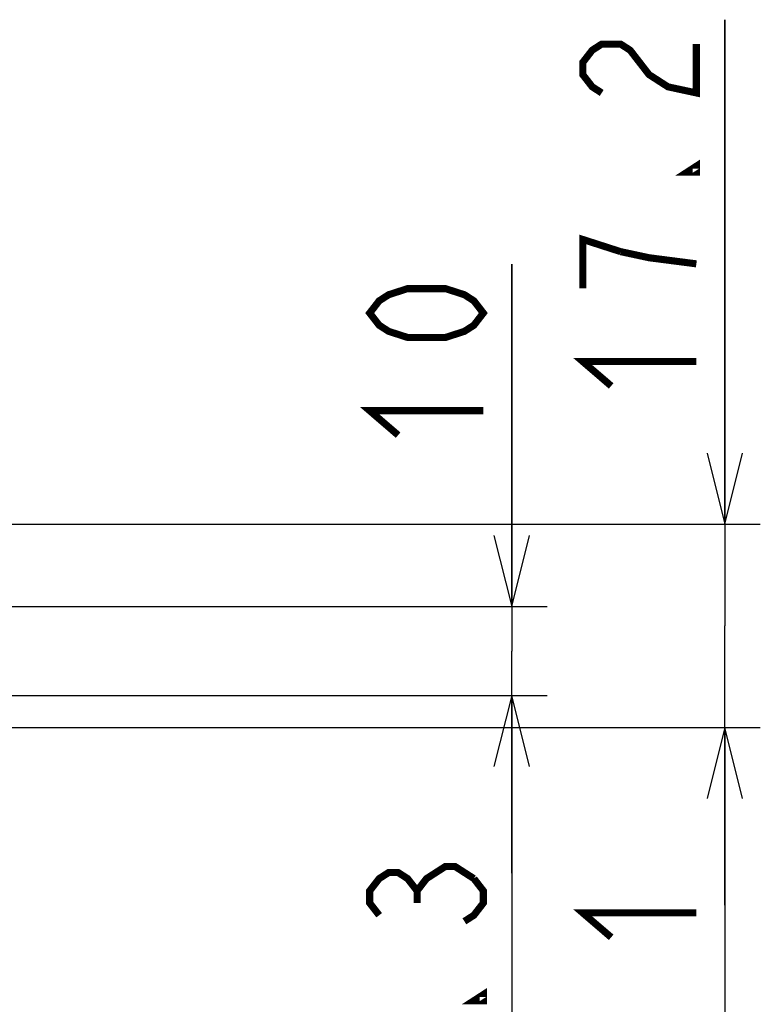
# Model space of a CAD drawing. Extents: x 0 to 420, y 0 to 297.
# Tile 77 of 86: x 333 to 354, y 171 to 199. Entities that reach past the tile are written whole.
import ezdxf

# ---------------------------------------------------------------- set-up
doc = ezdxf.new("R2010")
doc.units = 0
doc.header["$LTSCALE"] = 23.1
doc.layers.get('0').update_dxf_attribs({"linetype": 'CONTINUOUS'})
doc.layers.add('ALL_DIM', color=7, linetype='CONTINUOUS')
doc.dimstyles.get("Standard").update_dxf_attribs({"dimtxt": 2.5, "dimasz": 2.5, "dimexe": 1.25, "dimexo": 0.625, "dimtad": 1, "dimcen": 2.5, "dimazin": 3, "dimtfac": 1, "dimtmove": 0, "dimatfit": 3})

# ---------------------------------------------------------------- blocks, each defined once
blk = doc.blocks.new('_OPEN')
at = {"color": 0, "linetype": 'BYBLOCK'}
for p, q in [((0, 0), (-1, 0.25)), ((-1, -0.25), (0, 0)), ((-1, 0), (0, 0))]:
    blk.add_line(p, q, dxfattribs=at)
blk = doc.blocks.new('*D10')
at = {"layer": 'ALL_DIM', "color": 2, "linetype": 'CONTINUOUS'}
for p, q in [((309.223, 183.188), (309.223, 142.138)), ((319.223, 182.971), (319.223, 145.191)), ((319.223, 138.841), (319.223, 132.49)), ((309.223, 138.138), (309.223, 120.097)), ((319.223, 125.766), (319.223, 120.097)), ((309.223, 121.097), (304.223, 121.097)), ((304.223, 121.097), (314.223, 121.097)), ((342.759, 121.097), (314.223, 121.097)), ((319.223, 121.097), (342.759, 121.097))]:
    blk.add_line(p, q, dxfattribs=at)
at = {"layer": 'ALL_DIM', "color": 2, "linetype": 'CONTINUOUS', "xscale": 2, "yscale": 2, "zscale": 2}
blk.add_blockref('_OPEN', (309.223, 121.097), dxfattribs=at)
at = {"layer": 'ALL_DIM', "color": 2, "linetype": 'CONTINUOUS', "xscale": 2, "yscale": 2, "zscale": 2, "rotation": 180}
blk.add_blockref('_OPEN', (319.223, 121.097), dxfattribs=at)
blk = doc.blocks.new('*D16')
at = {"layer": 'ALL_DIM', "color": 2, "linetype": 'CONTINUOUS'}
for p, q in [((306.264, 178.838), (353.538, 178.838)), ((352.538, 178.838), (352.538, 169.488)), ((352.538, 160.138), (352.538, 169.488)), ((328.423, 160.138), (353.538, 160.138))]:
    blk.add_line(p, q, dxfattribs=at)
at = {"layer": 'ALL_DIM', "color": 2, "linetype": 'CONTINUOUS', "xscale": 2, "yscale": 2, "zscale": 2}
for p, rotation in [((352.538, 178.838), 90), ((352.538, 160.138), 270)]:
    blk.add_blockref('_OPEN', p, dxfattribs=dict(at, rotation=rotation))
blk = doc.blocks.new('*D21')
at = {"layer": 'ALL_DIM', "color": 2, "linetype": 'CONTINUOUS'}
for p, q in [((319.977, 178.898), (321.23, 179.739)), ((321.23, 179.739), (347.538, 179.739)), ((346.538, 179.739), (346.538, 169.938)), ((307.536, 178.898), (319.977, 178.898)), ((346.538, 160.138), (346.538, 169.938)), ((328.423, 160.138), (347.538, 160.138))]:
    blk.add_line(p, q, dxfattribs=at)
at = {"layer": 'ALL_DIM', "color": 2, "linetype": 'CONTINUOUS', "xscale": 2, "yscale": 2, "zscale": 2}
for p, rotation in [((346.538, 179.739), 90), ((346.538, 160.138), 270)]:
    blk.add_blockref('_OPEN', p, dxfattribs=dict(at, rotation=rotation))
blk = doc.blocks.new('*D22')
at = {"layer": 'ALL_DIM', "color": 2, "linetype": 'CONTINUOUS'}
for p, q in [((352.538, 184.565), (352.538, 198.784)), ((352.538, 198.784), (352.538, 181.701)), ((309.721, 184.565), (353.538, 184.565)), ((352.538, 173.838), (352.538, 181.701)), ((322.723, 178.838), (353.538, 178.838)), ((352.538, 178.838), (352.538, 173.838))]:
    blk.add_line(p, q, dxfattribs=at)
at = {"layer": 'ALL_DIM', "color": 2, "linetype": 'CONTINUOUS', "xscale": 2, "yscale": 2, "zscale": 2}
for p, rotation in [((352.538, 184.565), 270), ((352.538, 178.838), 90)]:
    blk.add_blockref('_OPEN', p, dxfattribs=dict(at, rotation=rotation))
blk = doc.blocks.new('*D28')
at = {"layer": 'ALL_DIM', "color": 2, "linetype": 'CONTINUOUS'}
for p, q in [((346.538, 182.248), (346.538, 191.894)), ((346.538, 191.894), (346.538, 180.994)), ((301.8, 182.248), (347.538, 182.248)), ((346.538, 174.739), (346.538, 180.994)), ((319.981, 178.898), (321.231, 179.739)), ((321.231, 179.739), (347.538, 179.739)), ((346.538, 179.739), (346.538, 174.739)), ((307.536, 178.898), (319.981, 178.898))]:
    blk.add_line(p, q, dxfattribs=at)
at = {"layer": 'ALL_DIM', "color": 2, "linetype": 'CONTINUOUS', "xscale": 2, "yscale": 2, "zscale": 2}
for p, rotation in [((346.538, 182.248), 270), ((346.538, 179.739), 90)]:
    blk.add_blockref('_OPEN', p, dxfattribs=dict(at, rotation=rotation))

msp = doc.modelspace()

# ---------------------------------------------------------------- linework, layer by layer
at = {"layer": 'ALL_DIM', "color": 2, "linetype": 'CONTINUOUS', "const_width": 0.2}
for points in [[(349.072, 196.72), (348.805, 196.892), (348.538, 197.236), (348.538, 197.58), (348.805, 197.924), (349.072, 198.096), (349.605, 198.096), (349.872, 197.924), (350.138, 197.58), (350.405, 197.236), (350.938, 196.892), (351.738, 196.72), (351.738, 198.096)], [(351.738, 194.656), (351.738, 194.484), (351.472, 194.484), (351.738, 194.656)], [(349.605, 192.248), (348.538, 192.592), (348.538, 191.216)], [(351.738, 191.904), (350.405, 192.076), (349.605, 192.248)], [(345.738, 190.518), (345.472, 190.174), (345.205, 190.002), (344.672, 189.83), (343.605, 189.83), (343.072, 190.002), (342.805, 190.174), (342.538, 190.518), (342.805, 190.862), (343.072, 191.034), (343.605, 191.206), (344.672, 191.206), (345.205, 191.034), (345.472, 190.862), (345.738, 190.518)], [(349.338, 188.464), (348.538, 189.152), (351.738, 189.152)], [(343.338, 187.078), (342.538, 187.766), (345.738, 187.766)], [(342.805, 173.55), (342.538, 173.894), (342.538, 174.238), (342.805, 174.582), (343.072, 174.754), (343.338, 174.754), (343.605, 174.582), (343.872, 174.238), (344.138, 174.582), (344.405, 174.754), (344.672, 174.926), (344.938, 174.926), (345.472, 174.582)], [(345.472, 174.582), (345.738, 174.238), (345.738, 173.894), (345.472, 173.55), (345.205, 173.378)], [(343.872, 173.894), (343.872, 174.238)], [(349.338, 172.928), (348.538, 173.616), (351.738, 173.616)], [(345.738, 171.314), (345.738, 171.142), (345.472, 171.142), (345.738, 171.314)]]:
    msp.add_lwpolyline(points, dxfattribs=at)

# ---------------------------------------------------------------- dimensions: what is measured, and where the dimension line sits
at = {"layer": 'ALL_DIM', "color": 2, "linetype": 'CONTINUOUS'}
for base, p1, p2, picture, middle in [((352.538, 184.565), (321.723, 178.838), (308.721, 184.565), '*D22', (352.538, 187.776)), ((346.538, 182.248), (306.536, 178.898), (300.8, 182.248), '*D28', (346.538, 186.39)), ((346.538, 178.898), (327.423, 160.138), (306.536, 178.898), '*D21', (346.538, 164.434)), ((352.538, 178.838), (327.423, 160.138), (305.264, 178.838), '*D16', (352.538, 163.984))]:
    dim = msp.add_linear_dim(base=base, p1=p1, p2=p2, angle=90, dimstyle='Standard', dxfattribs=at)
    dim.commit()
    dim.dimension.update_dxf_attribs({"geometry": picture, "text_midpoint": middle, "dimtype": 128})
dim = msp.add_linear_dim(base=(319.223, 121.097), p1=(309.223, 184.188), p2=(319.223, 183.971), dimstyle='Standard', dxfattribs=at)
dim.commit()
dim.dimension.update_dxf_attribs({"geometry": '*D10', "text_midpoint": (320.743, 121.097), "dimtype": 128})

doc.saveas('drawing.dxf')
